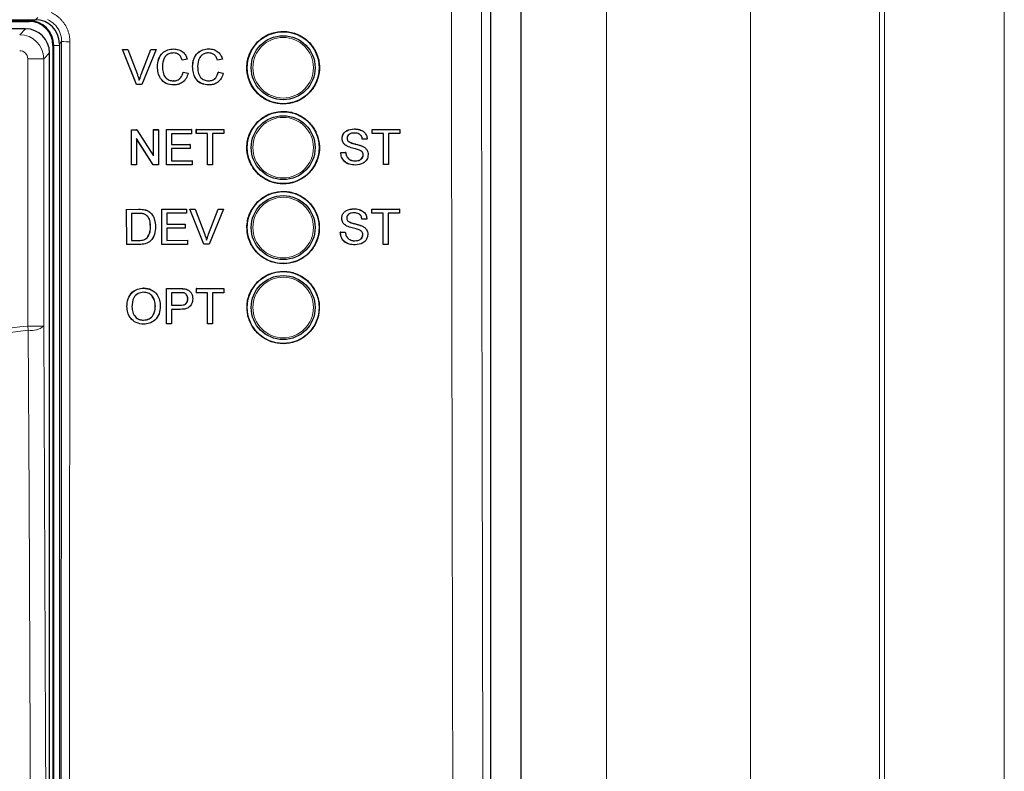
# Paper-space layout 'Blatt3' of a CAD drawing. Header units: millimetres. Extents: x 5 to 418, y 2 to 292.
# Tile 32 of 100: x 109.63 to 119.89, y 178.44 to 186.28. Entities that reach past the tile are written whole.
import ezdxf

# ---------------------------------------------------------------- set-up
doc = ezdxf.new("R2010")
doc.units = ezdxf.units.MM

psp = doc.layouts.new('Blatt3')

# ---------------------------------------------------------------- linework, layer by layer
at = {"color": 7, "linetype": 'Continuous', "lineweight": 18}
for p, q in [((117.2495, 151.621), (117.2495, 201.5079)), ((118.5931, 201.5079), (118.5931, 151.621)), ((118.6464, 151.5677), (118.6464, 201.5079)), ((119.8947, 201.5079), (119.8947, 151.5677)), ((114.8584, 165.6907), (114.8584, 199.4918)), ((115.7467, 199.4918), (115.7467, 165.6907)), ((109.7251, 186.2652), (106.2492, 186.2652)), ((109.7251, 186.2652), (109.7251, 186.2746)), ((109.7251, 186.2652), (109.7251, 186.2579)), ((109.7918, 186.2746), (109.8164, 186.2991)), ((109.6278, 186.1189), (109.6889, 186.18)), ((110.0652, 186.048), (110.0418, 186.0246)), ((109.9824, 186.0079), (109.9751, 186.0079)), ((109.9824, 186.0079), (110.0418, 186.0079)), ((109.9824, 167.1913), (109.9824, 186.0079)), ((109.8778, 185.8689), (109.7111, 185.8689)), ((109.7111, 183.0814), (109.7111, 185.8689)), ((109.9388, 185.93), (109.8778, 185.8689)), ((109.8778, 185.8689), (109.8778, 183.0814)), ((110.8945, 185.7028), (110.8942, 185.7028)), ((110.8682, 184.2986), (110.8676, 184.2991)), ((111.5968, 184.0377), (111.5962, 184.0381)), ((110.8705, 183.9744), (110.8699, 183.9749)), ((111.2947, 183.4716), (111.2941, 183.4721)), ((111.2999, 183.2978), (111.2993, 183.2982)), ((109.7167, 183.0383), (109.7111, 183.0814)), ((109.8778, 183.0814), (109.7111, 183.0814))]:
    psp.add_line(p, q, dxfattribs=at)
at = {"color": 7, "linetype": 'Continuous', "lineweight": 25}
for p, q in [((114.8573, 165.6919), (114.8573, 199.4907)), ((114.5418, 165.9408), (114.5418, 188.5471)), ((106.4469, 186.2746), (109.7918, 186.2746)), ((107.846, 186.2579), (109.7251, 186.2579)), ((109.6889, 186.18), (106.2948, 186.18)), ((109.9751, 186.0079), (109.9751, 167.1913)), ((110.0418, 186.0246), (110.0418, 167.1918)), ((110.6984, 185.9653), (110.6983, 185.9653)), ((110.8467, 185.5988), (110.6984, 185.9653)), ((110.6984, 185.9653), (110.7544, 185.9653)), ((110.7544, 185.9653), (110.7543, 185.9654)), ((110.7544, 185.9653), (110.8545, 185.7027)), ((110.8945, 185.7028), (110.994, 185.9657)), ((111.05, 185.9658), (110.9027, 185.5989)), ((110.994, 185.9657), (110.9939, 185.9657)), ((110.994, 185.9657), (111.05, 185.9658)), ((111.05, 185.9658), (111.0499, 185.9658)), ((111.2331, 185.9708), (111.2688, 185.9654)), ((111.2333, 185.9708), (111.2332, 185.9708)), ((111.5998, 185.9714), (111.5995, 185.9714)), ((109.9388, 167.2692), (109.9388, 185.93)), ((111.3231, 185.8533), (111.3228, 185.8533)), ((111.3747, 185.8644), (111.3231, 185.8533)), ((111.6895, 185.8538), (111.6893, 185.8539)), ((111.7412, 185.865), (111.6895, 185.8538)), ((110.8464, 185.5989), (110.7817, 185.7588)), ((110.8942, 185.7028), (110.9261, 185.7871)), ((111.0648, 185.7852), (111.0645, 185.7853)), ((111.3326, 185.729), (111.3324, 185.729)), ((111.3326, 185.729), (111.3843, 185.717)), ((111.4312, 185.7858), (111.4309, 185.7858)), ((111.6991, 185.7296), (111.6988, 185.7296)), ((111.6991, 185.7296), (111.7508, 185.7176)), ((111.23, 185.637), (111.2297, 185.6371)), ((111.5965, 185.6376), (111.5962, 185.6376)), ((110.8467, 185.5988), (110.8464, 185.5989)), ((110.9027, 185.5989), (110.8467, 185.5988)), ((110.7927, 185.1287), (110.8473, 185.1288)), ((110.7934, 185.1282), (110.7927, 185.1287)), ((110.793, 184.7622), (110.7927, 185.1287)), ((110.7934, 185.1282), (110.848, 185.1283)), ((110.7937, 184.7617), (110.7934, 185.1282)), ((110.848, 185.1283), (110.8473, 185.1288)), ((110.848, 185.1283), (111.0238, 184.8551)), ((111.0229, 185.1291), (111.0746, 185.1292)), ((111.0236, 185.1286), (111.0229, 185.1291)), ((111.0231, 184.8562), (111.0229, 185.1291)), ((111.0236, 185.1286), (111.0752, 185.1287)), ((111.0238, 184.8551), (111.0236, 185.1286)), ((111.0752, 185.1287), (111.0746, 185.1292)), ((111.0752, 185.1287), (111.0755, 184.7622)), ((111.1591, 185.1294), (111.4174, 185.1299)), ((111.1598, 185.1289), (111.1591, 185.1294)), ((111.1594, 184.7629), (111.1591, 185.1294)), ((111.1598, 185.1289), (111.4181, 185.1294)), ((111.16, 184.7624), (111.1598, 185.1289)), ((111.4181, 185.1294), (111.4174, 185.1299)), ((111.4181, 185.1294), (111.4181, 185.0871)), ((111.4691, 185.13), (111.7556, 185.1305)), ((111.4698, 185.1295), (111.4691, 185.13)), ((111.4691, 185.0877), (111.4691, 185.13)), ((111.4698, 185.1295), (111.7563, 185.13)), ((111.4698, 185.0872), (111.4698, 185.1295)), ((111.7563, 185.13), (111.7556, 185.1305)), ((111.7563, 185.13), (111.7563, 185.0877)), ((113.1168, 185.136), (113.1164, 185.1362)), ((113.3042, 185.1316), (113.3038, 185.1318)), ((113.3042, 185.1316), (113.5905, 185.132)), ((113.3042, 185.0893), (113.3042, 185.1316)), ((113.5905, 185.132), (113.5902, 185.1323)), ((113.5905, 185.132), (113.5905, 185.0898)), ((111.0209, 184.7621), (110.8451, 185.0353)), ((110.8451, 185.0353), (110.8453, 184.7618)), ((111.0202, 184.7626), (110.8451, 185.0347)), ((111.4181, 185.0871), (111.2115, 185.0867)), ((111.2115, 185.0867), (111.2116, 184.9739)), ((111.4698, 185.0872), (111.4691, 185.0877)), ((111.5872, 185.0874), (111.4698, 185.0872)), ((111.5868, 184.7637), (111.5866, 185.0874)), ((111.5875, 184.7632), (111.5872, 185.0874)), ((111.7563, 185.0877), (111.6389, 185.0875)), ((111.6389, 185.0875), (111.6391, 184.7633)), ((112.9897, 185.0354), (112.9893, 185.0357)), ((113.2009, 185.0281), (113.2006, 185.0283)), ((113.2525, 185.0281), (113.2009, 185.0281)), ((113.3042, 185.0893), (113.3038, 185.0895)), ((113.4215, 185.0895), (113.3042, 185.0893)), ((113.4215, 184.7653), (113.4215, 185.0895)), ((113.4732, 185.0896), (113.4731, 184.7654)), ((113.5905, 185.0898), (113.4732, 185.0896)), ((111.2116, 184.9744), (111.4035, 184.9748)), ((111.2116, 184.9739), (111.4041, 184.9743)), ((111.4042, 184.932), (111.2116, 184.9316)), ((111.2116, 184.9316), (111.2117, 184.8048)), ((111.4041, 184.9743), (111.4035, 184.9748)), ((111.4041, 184.9743), (111.4042, 184.932)), ((113.0339, 184.9617), (113.0344, 184.9615)), ((113.1984, 184.9576), (113.1981, 184.9578)), ((111.2117, 184.8053), (111.4271, 184.8057)), ((111.2117, 184.8048), (111.4277, 184.8052)), ((111.4277, 184.8052), (111.4271, 184.8057)), ((111.4277, 184.8052), (111.4278, 184.7629)), ((112.9756, 184.8915), (112.9752, 184.8917)), ((112.9756, 184.8915), (113.0272, 184.8915)), ((113.0272, 184.8915), (113.0268, 184.8917)), ((113.2103, 184.8665), (113.2099, 184.8667)), ((110.7937, 184.7617), (110.793, 184.7622)), ((110.8453, 184.7618), (110.7937, 184.7617)), ((111.0209, 184.7621), (111.0202, 184.7626)), ((111.0755, 184.7622), (111.0209, 184.7621)), ((111.16, 184.7624), (111.1594, 184.7629)), ((111.4278, 184.7629), (111.16, 184.7624)), ((111.5875, 184.7632), (111.5868, 184.7637)), ((111.6391, 184.7633), (111.5875, 184.7632)), ((113.1267, 184.8024), (113.1263, 184.8026)), ((113.4215, 184.7653), (113.4212, 184.7655)), ((113.4731, 184.7654), (113.4215, 184.7653)), ((110.7429, 184.2983), (110.7423, 184.2988)), ((110.7429, 184.2983), (110.8682, 184.2986)), ((110.7433, 183.9318), (110.7429, 184.2983)), ((110.9329, 184.2935), (110.9323, 184.294)), ((111.1093, 184.2992), (111.1087, 184.2996)), ((111.1093, 184.2992), (111.3676, 184.2998)), ((111.1097, 183.9327), (111.1093, 184.2992)), ((111.3676, 184.2998), (111.367, 184.3002)), ((111.3676, 184.2998), (111.3677, 184.2575)), ((111.4009, 184.2999), (111.4003, 184.3003)), ((111.4009, 184.2999), (111.4569, 184.3)), ((111.549, 183.9337), (111.4009, 184.2999)), ((111.4569, 184.3), (111.4563, 184.3005)), ((111.4569, 184.3), (111.5568, 184.0376)), ((111.5968, 184.0377), (111.6964, 184.3006)), ((111.7524, 184.3007), (111.605, 183.9339)), ((111.6964, 184.3006), (111.6958, 184.301)), ((111.6964, 184.3006), (111.7524, 184.3007)), ((111.7524, 184.3007), (111.7518, 184.3012)), ((113.1128, 184.3039), (113.1124, 184.3042)), ((113.3002, 184.2996), (113.2998, 184.2999)), ((113.3002, 184.2996), (113.5866, 184.3001)), ((113.3002, 184.2573), (113.3002, 184.2996)), ((113.539, 184.3003), (113.5861, 184.3004)), ((113.5866, 184.3001), (113.5861, 184.3004)), ((113.5866, 184.3001), (113.5866, 184.2579)), ((110.8689, 184.2563), (110.7946, 184.2562)), ((110.7946, 184.2562), (110.7949, 183.9742)), ((110.9811, 184.2715), (110.9804, 184.272)), ((111.3677, 184.2575), (111.161, 184.257)), ((111.161, 184.257), (111.1611, 184.1443)), ((112.9857, 184.2034), (112.9853, 184.2036)), ((113.1969, 184.196), (113.1965, 184.1963)), ((113.2486, 184.1961), (113.1969, 184.196)), ((113.3002, 184.2573), (113.2998, 184.2576)), ((113.4176, 184.2575), (113.3002, 184.2573)), ((113.4176, 183.9333), (113.4176, 184.2575)), ((113.5866, 184.2579), (113.4692, 184.2576)), ((113.4692, 184.2576), (113.4693, 183.9334)), ((110.9921, 184.1185), (110.9915, 184.1189)), ((111.1611, 184.1443), (111.3537, 184.1447)), ((111.3537, 184.1024), (111.1612, 184.102)), ((111.1612, 184.102), (111.1613, 183.9751)), ((111.3537, 184.1447), (111.3531, 184.1452)), ((111.3537, 184.1447), (111.3537, 184.1024)), ((113.0272, 184.1313), (113.0277, 184.131)), ((113.1945, 184.1256), (113.194, 184.1258)), ((110.957, 184.0005), (110.9564, 184.001)), ((112.9716, 184.0594), (112.9712, 184.0596)), ((112.9716, 184.0594), (113.0233, 184.0595)), ((113.0233, 184.0595), (113.0229, 184.0597)), ((113.2064, 184.0345), (113.2059, 184.0347)), ((110.7433, 183.9318), (110.7427, 183.9323)), ((110.8745, 183.9321), (110.7433, 183.9318)), ((110.7949, 183.9742), (110.8705, 183.9744)), ((111.1097, 183.9327), (111.1091, 183.9331)), ((111.3774, 183.9333), (111.1097, 183.9327)), ((111.1613, 183.9751), (111.3774, 183.9756)), ((111.3774, 183.9756), (111.3768, 183.9761)), ((111.3774, 183.9756), (111.3774, 183.9333)), ((111.549, 183.9337), (111.5484, 183.9342)), ((111.605, 183.9339), (111.549, 183.9337)), ((113.1228, 183.9704), (113.1223, 183.9706)), ((113.4176, 183.9333), (113.4172, 183.9336)), ((113.4693, 183.9334), (113.4176, 183.9333)), ((110.9208, 183.4764), (110.9202, 183.4768)), ((111.1601, 183.4716), (111.1595, 183.4721)), ((111.1596, 183.1051), (111.1601, 183.4716)), ((111.1601, 183.4716), (111.2947, 183.4716)), ((111.4701, 183.4716), (111.4695, 183.472)), ((111.47, 183.4293), (111.4701, 183.4716)), ((111.4701, 183.4716), (111.7566, 183.4716)), ((111.7566, 183.4716), (111.756, 183.472)), ((111.7566, 183.4716), (111.7566, 183.4293)), ((111.2117, 183.4293), (111.2115, 183.2978)), ((111.2992, 183.4293), (111.2117, 183.4293)), ((111.349, 183.4682), (111.3484, 183.4686)), ((111.3954, 183.4494), (111.3947, 183.4499)), ((111.47, 183.4293), (111.4694, 183.4298)), ((111.5875, 183.4293), (111.47, 183.4293)), ((111.587, 183.1051), (111.5875, 183.4293)), ((111.6391, 183.4293), (111.6387, 183.1051)), ((111.7566, 183.4293), (111.6391, 183.4293)), ((110.7465, 183.2836), (110.7459, 183.2841)), ((111.0424, 183.2882), (111.0418, 183.2886)), ((111.2115, 183.2978), (111.2999, 183.2978)), ((111.3807, 183.3648), (111.3801, 183.3652)), ((111.2115, 183.2555), (111.2113, 183.1051)), ((111.3012, 183.2555), (111.2115, 183.2555)), ((110.9199, 183.1428), (110.9192, 183.1432)), ((111.1596, 183.1051), (111.159, 183.1056)), ((111.2113, 183.1051), (111.1596, 183.1051)), ((111.587, 183.1051), (111.5864, 183.1056)), ((111.6387, 183.1051), (111.587, 183.1051))]:
    psp.add_line(p, q, dxfattribs=at)
at = {"color": 7, "linetype": 'Continuous', "lineweight": 18, "flags": 128}
for points in [[(109.8778, 183.0814), (109.8976, 178.8394), (109.9176, 174.5755)], [(109.7566, 174.5324), (109.7551, 174.8543), (109.7491, 176.1421), (109.7249, 181.2932), (109.7167, 183.0383)]]:
    psp.add_lwpolyline(points, dxfattribs=at)
at = {"color": 7, "linetype": 'Continuous', "lineweight": 25}
for centre, radius in [((112.3751, 185.7746), 0.375), ((112.3751, 185.7746), 0.3333), ((112.3751, 184.9413), 0.375), ((112.3751, 184.9413), 0.3333), ((112.3751, 184.1079), 0.375), ((112.3751, 184.1079), 0.3333), ((112.3751, 183.2746), 0.375), ((112.3751, 183.2746), 0.3333)]:
    psp.add_circle(centre, radius, dxfattribs=at)
at = {"color": 7, "linetype": 'Continuous', "lineweight": 18}
for centre in [(112.3751, 185.7746), (112.3751, 184.9413), (112.3751, 184.1079), (112.3751, 183.2746)]:
    psp.add_circle(centre, 0.3158, dxfattribs=at)
at = {"color": 7, "linetype": 'Continuous', "lineweight": 25}
for radius in [0.2573, 0.25]:
    psp.add_arc((109.7251, 186.0079), radius, 0, 90, dxfattribs=at)
at = {"color": 7, "linetype": 'Continuous', "lineweight": 18}
for centre, radius, start, end in [((110.1302, 186.8454), 0.8, 265.33873, 271.51453), ((109.7513, 183.2314), 0.1962, 259.84532, 310.1364)]:
    psp.add_arc(centre, radius, start, end, dxfattribs=at)
at = {"color": 7, "linetype": 'Continuous', "lineweight": 25}
for centre, major_axis, ratio, start_param, end_param in [((109.7918, 186.0246), (0.1768, 0.1768), 0.9996955, 5.4979394, 7.0684312), ((109.6889, 185.93), (0.1768, -0.1768), 0.9998985, 0.7855505, 2.3560422)]:
    psp.add_ellipse(centre, major_axis=major_axis, ratio=ratio, start_param=start_param, end_param=end_param, dxfattribs=at)
at = {"color": 7, "linetype": 'Continuous', "lineweight": 18}
for major_axis, ratio, start_param, end_param in [((0.1768, -0.1768), 0.9998985, 0.7855505, 2.3560422), ((0.0589, 0.0589), 0.9996955, 5.4979394, 7.0684312)]:
    psp.add_ellipse((109.6278, 185.8689), major_axis=major_axis, ratio=ratio, start_param=start_param, end_param=end_param, dxfattribs=at)
for points, knots in [([(114.1799, 165.967), (114.1791, 166.1887), (114.1752, 167.2973), (114.1597, 171.9548), (114.1415, 178.6069), (114.132, 184.3757), (114.1284, 186.5903)], [0, 0, 0, 0, 0.0322876, 0.1614382, 0.6780666, 1, 1, 1, 1]), ([(114.4419, 186.5994), (114.4478, 183.1627), (114.4595, 176.2877), (114.482, 169.4226), (114.4933, 165.9894)], [0, 0, 0, 0, 0.4998997, 1, 1, 1, 1]), ([(109.9559, 186.3495), (109.9601, 186.3475), (109.9727, 186.3416), (109.993, 186.3302), (110.0164, 186.3144), (110.0347, 186.2996), (110.0537, 186.2822), (110.0724, 186.2623), (110.0922, 186.2364), (110.106, 186.2144), (110.1186, 186.1909), (110.1297, 186.1658), (110.1398, 186.1348), (110.1455, 186.1094), (110.1501, 186.08), (110.1508, 186.0604), (110.1514, 186.0457)], [0, 0, 0, 0, 0.0363665, 0.1094317, 0.1831388, 0.2574971, 0.2948666, 0.3857236, 0.4713572, 0.5509942, 0.5896534, 0.6805662, 0.7662532, 0.8459407, 0.8846247, 1, 1, 1, 1]), ([(110.0652, 186.048), (110.0648, 186.0591), (110.0632, 186.0981), (110.0422, 186.1632), (109.9922, 186.2334), (109.9432, 186.2618), (109.9188, 186.276)], [0, 0, 0, 0, 0.1158491, 0.410745, 0.7054053, 1, 1, 1, 1]), ([(110.0498, 167.1517), (110.0515, 168.7248), (110.0549, 171.8712), (110.0591, 176.5944), (110.0626, 181.32), (110.0644, 184.472), (110.0652, 186.048)], [0, 0, 0, 0, 0.249948, 0.4999168, 0.749948, 1, 1, 1, 1]), ([(110.1514, 186.0457), (110.1513, 185.9901), (110.1512, 185.7125), (110.1506, 184.5463), (110.149, 181.6589), (110.1458, 177.2178), (110.1413, 172.0838), (110.1377, 168.7278), (110.136, 167.1463)], [0, 0, 0, 0, 0.00880859, 0.04404297, 0.18498094, 0.46685965, 0.74876819, 1, 1, 1, 1]), ([(99.3725, 183.0814), (100.2342, 182.9863), (101.9612, 182.7957), (104.5568, 182.7247), (107.1466, 182.798), (108.8551, 182.9868), (109.7111, 183.0814)], [0, 0, 0, 0, 0.2508222, 0.5026819, 0.7508343, 1, 1, 1, 1]), ([(109.7167, 183.0383), (109.2906, 182.9874), (108.4382, 182.8856), (107.1527, 182.7839), (105.8628, 182.7202), (104.7108, 182.7011), (103.6995, 182.7113), (102.8296, 182.7389), (101.9599, 182.7852), (101.0908, 182.8507), (100.226, 182.9331), (99.6522, 183.0034), (99.3669, 183.0383)], [0, 0, 0, 0, 0.12401556, 0.24815399, 0.37266869, 0.49731136, 0.58115847, 0.66500557, 0.74889172, 0.83289461, 0.91693611, 1, 1, 1, 1])]:
    psp.add_open_spline(points, degree=3, knots=knots, dxfattribs=at)
at = {"color": 7, "linetype": 'Continuous', "lineweight": 25}
for points, knots in [([(112.1078, 186.0428), (112.0806, 186.0098), (112.0263, 185.9439), (111.9921, 185.818), (111.9988, 185.6894), (112.0483, 185.5697), (112.1346, 185.4732), (112.248, 185.4107), (112.3759, 185.3892), (112.5036, 185.4114), (112.6167, 185.4745), (112.7024, 185.5715), (112.7512, 185.6913), (112.7577, 185.8204), (112.7211, 185.9444), (112.6455, 186.0494), (112.5393, 186.1236), (112.4143, 186.1584), (112.2853, 186.1495), (112.1797, 186.106), (112.1277, 186.0603), (112.1078, 186.0428)], [0, 0, 0, 0, 0.0535723, 0.1071443, 0.1607313, 0.2143785, 0.2681024, 0.321888, 0.375695, 0.4294732, 0.4831833, 0.5368141, 0.5903891, 0.6439578, 0.6975746, 0.7512731, 0.8050495, 0.8588638, 0.9126587, 0.9663868, 1, 1, 1, 1]), ([(111.0645, 185.7853), (111.0664, 185.8117), (111.0703, 185.8645), (111.111, 185.9294), (111.1709, 185.965), (111.2123, 185.9689), (111.2331, 185.9708)], [0, 0, 0, 0, 0.2804925, 0.5595697, 0.7796153, 1, 1, 1, 1]), ([(111.0648, 185.7852), (111.0667, 185.8117), (111.0706, 185.8644), (111.1113, 185.9293), (111.1712, 185.9649), (111.2126, 185.9688), (111.2333, 185.9708)], [0, 0, 0, 0, 0.2804925, 0.5595697, 0.7796153, 1, 1, 1, 1]), ([(111.2333, 185.9708), (111.2513, 185.9695), (111.2872, 185.9669), (111.3312, 185.9404), (111.3607, 185.9043), (111.37, 185.8778), (111.3747, 185.8644)], [0, 0, 0, 0, 0.2800806, 0.5594487, 0.7795488, 1, 1, 1, 1]), ([(111.4309, 185.7858), (111.4329, 185.8123), (111.4367, 185.8651), (111.4775, 185.9299), (111.5374, 185.9655), (111.5788, 185.9695), (111.5995, 185.9714)], [0, 0, 0, 0, 0.28049248, 0.55956971, 0.77961533, 1, 1, 1, 1]), ([(111.4312, 185.7858), (111.4332, 185.8122), (111.437, 185.865), (111.4778, 185.9299), (111.5377, 185.9655), (111.5791, 185.9694), (111.5998, 185.9714)], [0, 0, 0, 0, 0.2804925, 0.5595697, 0.7796153, 1, 1, 1, 1]), ([(111.5998, 185.9714), (111.6178, 185.9701), (111.6536, 185.9675), (111.6977, 185.941), (111.7271, 185.9049), (111.7365, 185.8783), (111.7412, 185.865)], [0, 0, 0, 0, 0.2800806, 0.5594487, 0.7795488, 1, 1, 1, 1]), ([(111.2309, 185.9285), (111.218, 185.9276), (111.1921, 185.9258), (111.1575, 185.906), (111.122, 185.8609), (111.1187, 185.8166), (111.1164, 185.7855)], [0, 0, 0, 0, 0.18722344, 0.37390579, 0.56073633, 1, 1, 1, 1]), ([(111.3231, 185.8533), (111.319, 185.8647), (111.3109, 185.8874), (111.2881, 185.9135), (111.2594, 185.9268), (111.2404, 185.9279), (111.2309, 185.9285)], [0, 0, 0, 0, 0.2805533, 0.5597389, 0.7796538, 1, 1, 1, 1]), ([(111.3228, 185.8533), (111.3187, 185.8647), (111.3106, 185.8875), (111.2878, 185.9133), (111.2638, 185.9253), (111.2499, 185.9264), (111.2454, 185.9267)], [0, 0, 0, 0, 0.3172451, 0.6329437, 0.8816199, 1, 1, 1, 1]), ([(111.5974, 185.9291), (111.5844, 185.9282), (111.5585, 185.9263), (111.524, 185.9066), (111.4885, 185.8615), (111.4852, 185.8172), (111.4829, 185.7861)], [0, 0, 0, 0, 0.1872234, 0.3739058, 0.5607363, 1, 1, 1, 1]), ([(111.6895, 185.8538), (111.6855, 185.8652), (111.6774, 185.888), (111.6546, 185.9141), (111.6258, 185.9274), (111.6069, 185.9285), (111.5974, 185.9291)], [0, 0, 0, 0, 0.2805533, 0.5597389, 0.7796538, 1, 1, 1, 1]), ([(111.6893, 185.8539), (111.6852, 185.8652), (111.6771, 185.8879), (111.6544, 185.9147), (111.6342, 185.9223), (111.6252, 185.9257)], [0, 0, 0, 0, 0.3598434, 0.7179326, 1, 1, 1, 1]), ([(111.2346, 185.5948), (111.2072, 185.5967), (111.1524, 185.6007), (111.0945, 185.6563), (111.0691, 185.7216), (111.066, 185.764), (111.0645, 185.7853)], [0, 0, 0, 0, 0.27995506, 0.55808759, 0.77891157, 1, 1, 1, 1]), ([(111.2349, 185.5947), (111.2074, 185.5967), (111.1527, 185.6006), (111.0947, 185.6563), (111.0694, 185.7215), (111.0663, 185.764), (111.0648, 185.7852)], [0, 0, 0, 0, 0.2799551, 0.5580876, 0.7789116, 1, 1, 1, 1]), ([(111.1164, 185.7855), (111.1175, 185.7658), (111.1196, 185.7266), (111.141, 185.6739), (111.1836, 185.6424), (111.2145, 185.6388), (111.23, 185.637)], [0, 0, 0, 0, 0.281245, 0.5607156, 0.780138, 1, 1, 1, 1]), ([(111.2297, 185.6371), (111.2438, 185.6385), (111.2719, 185.6412), (111.3148, 185.6724), (111.3257, 185.7076), (111.3324, 185.729)], [0, 0, 0, 0, 0.2807112, 0.5609046, 1, 1, 1, 1]), ([(111.23, 185.637), (111.2441, 185.6384), (111.2722, 185.6412), (111.315, 185.6724), (111.326, 185.7075), (111.3326, 185.729)], [0, 0, 0, 0, 0.28071123, 0.56090458, 1, 1, 1, 1]), ([(111.5435, 185.6062), (111.5362, 185.6072), (111.5022, 185.6118), (111.4614, 185.6581), (111.4354, 185.7219), (111.4324, 185.7645), (111.4309, 185.7858)], [0, 0, 0, 0, 0.0957261, 0.445021, 0.7223444, 1, 1, 1, 1]), ([(111.6014, 185.5953), (111.5739, 185.5973), (111.5192, 185.6012), (111.4612, 185.6568), (111.4358, 185.7221), (111.4328, 185.7646), (111.4312, 185.7858)], [0, 0, 0, 0, 0.2799551, 0.5580876, 0.7789116, 1, 1, 1, 1]), ([(111.4829, 185.7861), (111.484, 185.7664), (111.4861, 185.7271), (111.5075, 185.6745), (111.55, 185.6429), (111.581, 185.6394), (111.5965, 185.6376)], [0, 0, 0, 0, 0.281245, 0.5607156, 0.780138, 1, 1, 1, 1]), ([(111.5962, 185.6376), (111.6103, 185.639), (111.6384, 185.6418), (111.6812, 185.673), (111.6922, 185.7081), (111.6988, 185.7296)], [0, 0, 0, 0, 0.2807112, 0.5609046, 1, 1, 1, 1]), ([(111.5965, 185.6376), (111.6105, 185.639), (111.6387, 185.6418), (111.6815, 185.6729), (111.6924, 185.7081), (111.6991, 185.7296)], [0, 0, 0, 0, 0.28071123, 0.56090458, 1, 1, 1, 1]), ([(110.8545, 185.7027), (110.8586, 185.6918), (110.8659, 185.6723), (110.872, 185.6523), (110.8747, 185.6435)], [0, 0, 0, 0, 0.5599982, 1, 1, 1, 1]), ([(110.8744, 185.6436), (110.8778, 185.6547), (110.8838, 185.6747), (110.891, 185.6942), (110.8942, 185.7028)], [0, 0, 0, 0, 0.5599723, 1, 1, 1, 1]), ([(110.8747, 185.6435), (110.878, 185.6547), (110.8841, 185.6746), (110.8913, 185.6942), (110.8945, 185.7028)], [0, 0, 0, 0, 0.5599723, 1, 1, 1, 1]), ([(111.3843, 185.717), (111.3783, 185.6983), (111.3662, 185.6608), (111.3276, 185.6198), (111.2812, 185.5978), (111.2503, 185.5958), (111.2349, 185.5947)], [0, 0, 0, 0, 0.2802563, 0.5595462, 0.7795894, 1, 1, 1, 1]), ([(111.7508, 185.7176), (111.7448, 185.6988), (111.7327, 185.6613), (111.6941, 185.6203), (111.6477, 185.5984), (111.6168, 185.5963), (111.6014, 185.5953)], [0, 0, 0, 0, 0.2802563, 0.5595462, 0.7795894, 1, 1, 1, 1]), ([(112.1078, 185.2089), (112.0807, 185.176), (112.0266, 185.1101), (111.9925, 184.9843), (111.9993, 184.8558), (112.0489, 184.7364), (112.1351, 184.6401), (112.2485, 184.5776), (112.3762, 184.5563), (112.5038, 184.5786), (112.6167, 184.6418), (112.7022, 184.7387), (112.7509, 184.8584), (112.7572, 184.9873), (112.7205, 185.1112), (112.6449, 185.216), (112.5388, 185.29), (112.4139, 185.3247), (112.2851, 185.3157), (112.1796, 185.2721), (112.1278, 185.2265), (112.1078, 185.2089)], [0, 0, 0, 0, 0.05356912, 0.10713778, 0.16072478, 0.21437646, 0.26810738, 0.32189954, 0.37570971, 0.42948642, 0.48319093, 0.5368144, 0.59038353, 0.64395056, 0.69757055, 0.75127575, 0.80505943, 0.85887833, 0.91267304, 0.96639642, 1, 1, 1, 1]), ([(112.9892, 185.0357), (112.9904, 185.047), (112.9929, 185.0696), (113.0112, 185.0992), (113.0508, 185.1299), (113.0893, 185.1336), (113.1163, 185.1363)], [0, 0, 0, 0, 0.1870287, 0.3741238, 0.5611402, 1, 1, 1, 1]), ([(112.9897, 185.0354), (112.9909, 185.0467), (112.9933, 185.0693), (113.0116, 185.099), (113.0513, 185.1296), (113.0898, 185.1334), (113.1168, 185.136)], [0, 0, 0, 0, 0.1870287, 0.3741238, 0.5611402, 1, 1, 1, 1]), ([(113.1163, 185.1363), (113.135, 185.1362), (113.1606, 185.136), (113.1822, 185.1234), (113.1881, 185.12)], [0, 0, 0, 0, 0.728081, 1, 1, 1, 1]), ([(113.1168, 185.136), (113.1349, 185.1349), (113.1711, 185.1327), (113.218, 185.1097), (113.2467, 185.0708), (113.2506, 185.0424), (113.2525, 185.0281)], [0, 0, 0, 0, 0.2807972, 0.5601508, 0.7798767, 1, 1, 1, 1]), ([(113.0342, 184.9624), (113.0292, 184.9653), (113.0159, 184.973), (112.9951, 184.9964), (112.9915, 185.0208), (112.9892, 185.0357)], [0, 0, 0, 0, 0.1956792, 0.5100266, 1, 1, 1, 1]), ([(113.0437, 184.9563), (113.0355, 184.961), (113.0191, 184.9703), (112.9955, 184.996), (112.9919, 185.0205), (112.9897, 185.0354)], [0, 0, 0, 0, 0.2814452, 0.5622732, 1, 1, 1, 1]), ([(113.1188, 185.0937), (113.1089, 185.0933), (113.089, 185.0926), (113.0625, 185.0823), (113.0445, 185.0624), (113.0424, 185.0467), (113.0413, 185.0389)], [0, 0, 0, 0, 0.2812903, 0.5608202, 0.7806803, 1, 1, 1, 1]), ([(113.0413, 185.0389), (113.0419, 185.0321), (113.0431, 185.0199), (113.0509, 185.0106), (113.0544, 185.0065)], [0, 0, 0, 0, 0.5596169, 1, 1, 1, 1]), ([(113.2009, 185.0281), (113.1989, 185.039), (113.195, 185.0608), (113.1655, 185.0908), (113.1365, 185.0926), (113.1188, 185.0937)], [0, 0, 0, 0, 0.2810967, 0.5602874, 1, 1, 1, 1]), ([(113.2005, 185.0283), (113.1986, 185.0395), (113.195, 185.0616), (113.1777, 185.0757), (113.1693, 185.0826)], [0, 0, 0, 0, 0.5090869, 1, 1, 1, 1]), ([(113.1713, 184.9159), (113.1568, 184.9205), (113.133, 184.9282), (113.0992, 184.9366), (113.0708, 184.9447), (113.0527, 184.9525), (113.0437, 184.9563)], [0, 0, 0, 0, 0.3399393, 0.5600249, 0.7800825, 1, 1, 1, 1]), ([(113.0544, 185.0065), (113.0699, 184.9988), (113.0954, 184.9861), (113.1343, 184.9777), (113.1669, 184.9693), (113.1879, 184.9615), (113.1984, 184.9576)], [0, 0, 0, 0, 0.3384083, 0.5589741, 0.7795351, 1, 1, 1, 1]), ([(113.0624, 185.0031), (113.0751, 184.9968), (113.098, 184.9856), (113.1339, 184.978), (113.1664, 184.9695), (113.1874, 184.9617), (113.198, 184.9578)], [0, 0, 0, 0, 0.29603219, 0.53072566, 0.76541397, 1, 1, 1, 1]), ([(113.2103, 184.8665), (113.2097, 184.8728), (113.2085, 184.8854), (113.1951, 184.9047), (113.1803, 184.9117), (113.1713, 184.9159)], [0, 0, 0, 0, 0.2800885, 0.5599705, 1, 1, 1, 1]), ([(113.2098, 184.8668), (113.2092, 184.873), (113.208, 184.8856), (113.198, 184.9011), (113.1879, 184.9062), (113.1835, 184.9084)], [0, 0, 0, 0, 0.36000634, 0.71974725, 1, 1, 1, 1]), ([(113.1984, 184.9576), (113.2081, 184.9527), (113.2275, 184.9429), (113.2485, 184.9204), (113.2602, 184.8947), (113.2613, 184.8776), (113.2619, 184.8691)], [0, 0, 0, 0, 0.2803713, 0.5599089, 0.7798589, 1, 1, 1, 1]), ([(113.0625, 184.7703), (113.044, 184.7787), (113.0101, 184.794), (112.9809, 184.8419), (112.9771, 184.8751), (112.9751, 184.8917)], [0, 0, 0, 0, 0.3744777, 0.6870093, 1, 1, 1, 1]), ([(113.1289, 184.7601), (113.1076, 184.7612), (113.065, 184.7633), (113.0115, 184.7939), (112.9813, 184.8414), (112.9775, 184.8748), (112.9756, 184.8915)], [0, 0, 0, 0, 0.2808135, 0.5595629, 0.7796198, 1, 1, 1, 1]), ([(113.0272, 184.8915), (113.0293, 184.8776), (113.0334, 184.8497), (113.0606, 184.8193), (113.0938, 184.8047), (113.1157, 184.8032), (113.1267, 184.8024)], [0, 0, 0, 0, 0.280632, 0.5586744, 0.7791973, 1, 1, 1, 1]), ([(113.0789, 184.8134), (113.0838, 184.811), (113.0985, 184.8035), (113.1151, 184.803), (113.1262, 184.8027)], [0, 0, 0, 0, 0.3311632, 1, 1, 1, 1]), ([(113.1262, 184.8027), (113.1372, 184.8034), (113.1591, 184.8048), (113.1874, 184.8183), (113.2061, 184.8409), (113.2086, 184.8581), (113.2098, 184.8668)], [0, 0, 0, 0, 0.2809172, 0.5608127, 0.7805018, 1, 1, 1, 1]), ([(113.1267, 184.8024), (113.1376, 184.8031), (113.1596, 184.8045), (113.1879, 184.8181), (113.2065, 184.8407), (113.209, 184.8579), (113.2103, 184.8665)], [0, 0, 0, 0, 0.2809172, 0.5608127, 0.7805018, 1, 1, 1, 1]), ([(113.2619, 184.8691), (113.259, 184.8512), (113.2531, 184.8155), (113.2035, 184.7688), (113.1572, 184.7634), (113.1289, 184.7601)], [0, 0, 0, 0, 0.2799417, 0.5600797, 1, 1, 1, 1]), ([(112.108, 184.3751), (112.0809, 184.3421), (112.0269, 184.2763), (111.993, 184.1507), (111.9998, 184.0224), (112.0494, 183.9031), (112.1356, 183.8069), (112.2489, 183.7447), (112.3765, 183.7235), (112.5039, 183.7458), (112.6167, 183.809), (112.702, 183.9059), (112.7505, 184.0254), (112.7567, 184.1542), (112.72, 184.2779), (112.6444, 184.3826), (112.5383, 184.4564), (112.4135, 184.491), (112.2849, 184.4818), (112.1796, 184.4382), (112.1279, 184.3926), (112.108, 184.3751)], [0, 0, 0, 0, 0.05356601, 0.10713144, 0.16071865, 0.21437501, 0.26811307, 0.32191177, 0.37572507, 0.4295001, 0.4831988, 0.53681484, 0.59037818, 0.64394365, 0.69756704, 0.75127913, 0.80507014, 0.85889352, 0.91268789, 0.96640628, 1, 1, 1, 1]), ([(110.8682, 184.2986), (110.8804, 184.2986), (110.9021, 184.2986), (110.9235, 184.295), (110.9329, 184.2935)], [0, 0, 0, 0, 0.560174, 1, 1, 1, 1]), ([(110.9323, 184.294), (110.9432, 184.2911), (110.958, 184.2873), (110.9703, 184.2784), (110.9735, 184.2761)], [0, 0, 0, 0, 0.7407159, 1, 1, 1, 1]), ([(110.9329, 184.2935), (110.9438, 184.2904), (110.9632, 184.2849), (110.9792, 184.2727), (110.9862, 184.2674)], [0, 0, 0, 0, 0.5598465, 1, 1, 1, 1]), ([(112.9853, 184.2036), (112.9865, 184.2149), (112.9889, 184.2375), (113.0072, 184.2672), (113.0468, 184.2978), (113.0854, 184.3016), (113.1124, 184.3042)], [0, 0, 0, 0, 0.1870287, 0.3741238, 0.5611402, 1, 1, 1, 1]), ([(112.9857, 184.2034), (112.9869, 184.2146), (112.9894, 184.2372), (113.0076, 184.2669), (113.0473, 184.2975), (113.0858, 184.3013), (113.1128, 184.3039)], [0, 0, 0, 0, 0.18702865, 0.37412378, 0.56114019, 1, 1, 1, 1]), ([(113.1124, 184.3042), (113.131, 184.3041), (113.1572, 184.3038), (113.1795, 184.2908), (113.1859, 184.287)], [0, 0, 0, 0, 0.7086631, 1, 1, 1, 1]), ([(113.1128, 184.3039), (113.1309, 184.3028), (113.1671, 184.3006), (113.214, 184.2777), (113.2427, 184.2388), (113.2466, 184.2104), (113.2486, 184.1961)], [0, 0, 0, 0, 0.2807972, 0.5601508, 0.7798767, 1, 1, 1, 1]), ([(110.9295, 184.2489), (110.9183, 184.2516), (110.8984, 184.2564), (110.8779, 184.2564), (110.8689, 184.2563)], [0, 0, 0, 0, 0.5592546, 1, 1, 1, 1]), ([(110.9914, 184.119), (110.9897, 184.148), (110.9874, 184.1886), (110.958, 184.2323), (110.9385, 184.2437), (110.9288, 184.2494)], [0, 0, 0, 0, 0.5591497, 0.7800403, 1, 1, 1, 1]), ([(110.9921, 184.1185), (110.9904, 184.1475), (110.988, 184.1881), (110.9587, 184.2318), (110.9392, 184.2432), (110.9295, 184.2489)], [0, 0, 0, 0, 0.5591497, 0.7800403, 1, 1, 1, 1]), ([(110.9862, 184.2674), (110.997, 184.2563), (111.0186, 184.234), (111.0396, 184.1817), (111.0421, 184.142), (111.0437, 184.1178)], [0, 0, 0, 0, 0.279769, 0.5599289, 1, 1, 1, 1]), ([(113.0276, 184.132), (113.0235, 184.1344), (113.0112, 184.1416), (112.9912, 184.1643), (112.9875, 184.1888), (112.9853, 184.2036)], [0, 0, 0, 0, 0.1666639, 0.4923512, 1, 1, 1, 1]), ([(113.0398, 184.1242), (113.0315, 184.1289), (113.0151, 184.1382), (112.9915, 184.1639), (112.9879, 184.1884), (112.9857, 184.2034)], [0, 0, 0, 0, 0.2814452, 0.5622732, 1, 1, 1, 1]), ([(113.1149, 184.2617), (113.1049, 184.2613), (113.085, 184.2605), (113.0586, 184.2502), (113.0406, 184.2304), (113.0384, 184.2147), (113.0373, 184.2068)], [0, 0, 0, 0, 0.2812903, 0.5608202, 0.7806803, 1, 1, 1, 1]), ([(113.0373, 184.2068), (113.038, 184.2), (113.0391, 184.1878), (113.047, 184.1785), (113.0505, 184.1745)], [0, 0, 0, 0, 0.55961689, 1, 1, 1, 1]), ([(113.1969, 184.196), (113.195, 184.207), (113.191, 184.2288), (113.1615, 184.2587), (113.1326, 184.2605), (113.1149, 184.2617)], [0, 0, 0, 0, 0.2810967, 0.5602874, 1, 1, 1, 1]), ([(113.1965, 184.1963), (113.1947, 184.2075), (113.1912, 184.2291), (113.1744, 184.2429), (113.1663, 184.2495)], [0, 0, 0, 0, 0.52045205, 1, 1, 1, 1]), ([(111.0437, 184.1178), (111.0419, 184.091), (111.0383, 184.0376), (111.0011, 183.9686), (110.9378, 183.9349), (110.8957, 183.9331), (110.8745, 183.9321)], [0, 0, 0, 0, 0.28084, 0.5599517, 0.7790685, 1, 1, 1, 1]), ([(110.9563, 184.0011), (110.9685, 184.0214), (110.9905, 184.0579), (110.9911, 184.1002), (110.9914, 184.119)], [0, 0, 0, 0, 0.5574522, 1, 1, 1, 1]), ([(110.957, 184.0005), (110.9692, 184.0209), (110.9911, 184.0574), (110.9918, 184.0997), (110.9921, 184.1185)], [0, 0, 0, 0, 0.5574522, 1, 1, 1, 1]), ([(113.1673, 184.0839), (113.1529, 184.0885), (113.129, 184.0961), (113.0953, 184.1046), (113.0669, 184.1127), (113.0488, 184.1204), (113.0398, 184.1242)], [0, 0, 0, 0, 0.3399393, 0.5600249, 0.7800825, 1, 1, 1, 1]), ([(113.0505, 184.1745), (113.0659, 184.1668), (113.0915, 184.154), (113.1304, 184.1457), (113.1629, 184.1372), (113.1839, 184.1294), (113.1945, 184.1256)], [0, 0, 0, 0, 0.3384083, 0.5589741, 0.7795351, 1, 1, 1, 1]), ([(113.0573, 184.1716), (113.0704, 184.1651), (113.0936, 184.1536), (113.1299, 184.146), (113.1625, 184.1375), (113.1835, 184.1297), (113.194, 184.1258)], [0, 0, 0, 0, 0.3020714, 0.5347515, 0.7674264, 1, 1, 1, 1]), ([(113.1945, 184.1256), (113.2042, 184.1207), (113.2235, 184.1109), (113.2445, 184.0884), (113.2563, 184.0627), (113.2574, 184.0456), (113.258, 184.0371)], [0, 0, 0, 0, 0.2803713, 0.5599089, 0.7798589, 1, 1, 1, 1]), ([(110.8698, 183.9749), (110.8876, 183.975), (110.9192, 183.9751), (110.945, 183.9931), (110.9563, 184.0011)], [0, 0, 0, 0, 0.561861, 1, 1, 1, 1]), ([(110.8705, 183.9744), (110.8882, 183.9745), (110.9199, 183.9746), (110.9457, 183.9926), (110.957, 184.0005)], [0, 0, 0, 0, 0.561861, 1, 1, 1, 1]), ([(111.5568, 184.0376), (111.5609, 184.0266), (111.5683, 184.0071), (111.5743, 183.9872), (111.577, 183.9784)], [0, 0, 0, 0, 0.5599982, 1, 1, 1, 1]), ([(111.5763, 183.9789), (111.5797, 183.9901), (111.5857, 184.0101), (111.5929, 184.0296), (111.5961, 184.0382)], [0, 0, 0, 0, 0.5599723, 1, 1, 1, 1]), ([(111.577, 183.9784), (111.5804, 183.9896), (111.5864, 184.0095), (111.5936, 184.0291), (111.5968, 184.0377)], [0, 0, 0, 0, 0.5599723, 1, 1, 1, 1]), ([(113.0562, 183.9397), (113.0386, 183.9477), (113.0056, 183.9627), (112.977, 184.0099), (112.9731, 184.043), (112.9712, 184.0596)], [0, 0, 0, 0, 0.3630229, 0.6812777, 1, 1, 1, 1]), ([(113.125, 183.9281), (113.1037, 183.9291), (113.0611, 183.9312), (113.0076, 183.9618), (112.9774, 184.0093), (112.9736, 184.0427), (112.9716, 184.0594)], [0, 0, 0, 0, 0.2808135, 0.5595629, 0.7796198, 1, 1, 1, 1]), ([(113.0233, 184.0595), (113.0254, 184.0455), (113.0295, 184.0177), (113.0567, 183.9872), (113.0899, 183.9726), (113.1118, 183.9711), (113.1228, 183.9704)], [0, 0, 0, 0, 0.280632, 0.5586744, 0.7791973, 1, 1, 1, 1]), ([(113.1223, 183.9707), (113.1333, 183.9714), (113.1552, 183.9728), (113.1835, 183.9863), (113.2022, 184.0089), (113.2047, 184.0261), (113.2059, 184.0348)], [0, 0, 0, 0, 0.28091717, 0.56081274, 0.7805018, 1, 1, 1, 1]), ([(113.1228, 183.9704), (113.1337, 183.9711), (113.1557, 183.9725), (113.184, 183.986), (113.2026, 184.0086), (113.2051, 184.0259), (113.2064, 184.0345)], [0, 0, 0, 0, 0.2809172, 0.5608127, 0.7805018, 1, 1, 1, 1]), ([(113.258, 184.0371), (113.2551, 184.0192), (113.2492, 183.9835), (113.1996, 183.9368), (113.1533, 183.9314), (113.125, 183.9281)], [0, 0, 0, 0, 0.2799417, 0.5600797, 1, 1, 1, 1]), ([(113.2064, 184.0345), (113.2058, 184.0408), (113.2046, 184.0534), (113.1912, 184.0727), (113.1764, 184.0796), (113.1673, 184.0839)], [0, 0, 0, 0, 0.2800885, 0.5599705, 1, 1, 1, 1]), ([(113.2059, 184.0348), (113.2053, 184.041), (113.204, 184.0536), (113.1944, 184.0687), (113.1849, 184.0736), (113.1811, 184.0755)], [0, 0, 0, 0, 0.3721744, 0.7440744, 1, 1, 1, 1]), ([(113.0728, 183.9824), (113.0784, 183.9795), (113.0938, 183.9716), (113.1112, 183.971), (113.1223, 183.9707)], [0, 0, 0, 0, 0.3623736, 1, 1, 1, 1]), ([(112.1081, 183.5412), (112.0812, 183.5083), (112.0272, 183.4426), (111.9934, 183.317), (112.0003, 183.1889), (112.05, 183.0698), (112.1361, 182.9738), (112.2493, 182.9117), (112.3768, 182.8906), (112.504, 182.913), (112.6166, 182.9762), (112.7017, 183.073), (112.75, 183.1925), (112.7562, 183.3211), (112.7194, 183.4446), (112.6439, 183.5491), (112.5379, 183.6227), (112.4132, 183.6572), (112.2847, 183.648), (112.1796, 183.6043), (112.128, 183.5588), (112.1081, 183.5412)], [0, 0, 0, 0, 0.053563, 0.1071253, 0.1607129, 0.2143741, 0.2681195, 0.3219247, 0.375741, 0.4295142, 0.4832069, 0.5368154, 0.590373, 0.6439371, 0.697564, 0.7512832, 0.8050816, 0.8589094, 0.9127032, 0.9664164, 1, 1, 1, 1]), ([(110.7458, 183.2841), (110.7477, 183.3116), (110.7513, 183.3665), (110.7942, 183.4331), (110.8554, 183.4716), (110.8985, 183.4751), (110.9201, 183.4769)], [0, 0, 0, 0, 0.2805704, 0.5595746, 0.7795608, 1, 1, 1, 1]), ([(110.7465, 183.2836), (110.7484, 183.3111), (110.752, 183.3659), (110.7949, 183.4326), (110.8561, 183.4711), (110.8992, 183.4746), (110.9208, 183.4764)], [0, 0, 0, 0, 0.2805704, 0.5595746, 0.7795608, 1, 1, 1, 1]), ([(110.9201, 183.4769), (110.9488, 183.4767), (110.9786, 183.4764), (110.9995, 183.4585), (111.0002, 183.4579)], [0, 0, 0, 0, 0.9664409, 1, 1, 1, 1]), ([(110.9208, 183.4764), (110.9477, 183.4732), (111.0016, 183.4668), (111.0609, 183.415), (111.0899, 183.3512), (111.0927, 183.309), (111.0941, 183.2878)], [0, 0, 0, 0, 0.2795644, 0.5585841, 0.7790872, 1, 1, 1, 1]), ([(111.294, 183.4721), (111.3042, 183.4721), (111.3224, 183.472), (111.3404, 183.4697), (111.3483, 183.4687)], [0, 0, 0, 0, 0.5601005, 1, 1, 1, 1]), ([(111.2947, 183.4716), (111.3049, 183.4716), (111.3231, 183.4715), (111.3411, 183.4692), (111.349, 183.4682)], [0, 0, 0, 0, 0.5601005, 1, 1, 1, 1]), ([(110.921, 183.4341), (110.9004, 183.4313), (110.8593, 183.4258), (110.8028, 183.3704), (110.8, 183.3162), (110.7982, 183.283)], [0, 0, 0, 0, 0.2801277, 0.5596529, 1, 1, 1, 1]), ([(111.0424, 183.2882), (111.0412, 183.3082), (111.0388, 183.3481), (111.0114, 183.3986), (110.9681, 183.4291), (110.9367, 183.4324), (110.921, 183.4341)], [0, 0, 0, 0, 0.28079669, 0.5600682, 0.77998402, 1, 1, 1, 1]), ([(111.0417, 183.2887), (111.0411, 183.3091), (111.0398, 183.3454), (111.0197, 183.3754), (111.0108, 183.3886)], [0, 0, 0, 0, 0.559962, 1, 1, 1, 1]), ([(111.3414, 183.4261), (111.3336, 183.4273), (111.3196, 183.4294), (111.3054, 183.4294), (111.2992, 183.4293)], [0, 0, 0, 0, 0.5595849, 1, 1, 1, 1]), ([(111.3807, 183.3648), (111.3803, 183.3721), (111.3793, 183.3868), (111.3704, 183.4054), (111.3574, 183.4196), (111.3467, 183.4239), (111.3414, 183.4261)], [0, 0, 0, 0, 0.28026085, 0.5600775, 0.78014974, 1, 1, 1, 1]), ([(111.3483, 183.4687), (111.3623, 183.4663), (111.3796, 183.4634), (111.3911, 183.4511), (111.3933, 183.4487)], [0, 0, 0, 0, 0.80480822, 1, 1, 1, 1]), ([(111.349, 183.4682), (111.3623, 183.4649), (111.3888, 183.4585), (111.416, 183.4303), (111.4302, 183.3981), (111.4316, 183.3769), (111.4324, 183.3663)], [0, 0, 0, 0, 0.280013, 0.5589104, 0.7793956, 1, 1, 1, 1]), ([(111.38, 183.3653), (111.3795, 183.3726), (111.3786, 183.3872), (111.37, 183.4062), (111.3604, 183.415), (111.3563, 183.4188)], [0, 0, 0, 0, 0.36126472, 0.72195686, 1, 1, 1, 1]), ([(110.7947, 183.1571), (110.7904, 183.1604), (110.7695, 183.1761), (110.7521, 183.2231), (110.7479, 183.2638), (110.7458, 183.2841)], [0, 0, 0, 0, 0.1151253, 0.5574175, 1, 1, 1, 1]), ([(110.92, 183.1005), (110.8936, 183.1035), (110.8407, 183.1096), (110.7822, 183.1597), (110.7519, 183.2214), (110.7483, 183.2629), (110.7465, 183.2836)], [0, 0, 0, 0, 0.27959997, 0.55876532, 0.77931029, 1, 1, 1, 1]), ([(110.7982, 183.283), (110.7994, 183.2634), (110.8018, 183.2243), (110.8313, 183.1764), (110.8738, 183.1471), (110.9045, 183.1442), (110.9199, 183.1428)], [0, 0, 0, 0, 0.2806566, 0.559885, 0.7798492, 1, 1, 1, 1]), ([(110.9192, 183.1433), (110.9393, 183.1458), (110.9795, 183.151), (111.0212, 183.1929), (111.0395, 183.2415), (111.041, 183.273), (111.0417, 183.2887)], [0, 0, 0, 0, 0.2791002, 0.558192, 0.7788064, 1, 1, 1, 1]), ([(110.9199, 183.1428), (110.94, 183.1453), (110.9802, 183.1505), (111.0219, 183.1924), (111.0402, 183.241), (111.0417, 183.2724), (111.0424, 183.2882)], [0, 0, 0, 0, 0.2791002, 0.558192, 0.7788064, 1, 1, 1, 1]), ([(111.0941, 183.2878), (111.0917, 183.2609), (111.0871, 183.2073), (111.0443, 183.1422), (110.9832, 183.1066), (110.9411, 183.1025), (110.92, 183.1005)], [0, 0, 0, 0, 0.28035303, 0.55950225, 0.77963533, 1, 1, 1, 1]), ([(111.2992, 183.2983), (111.3104, 183.2987), (111.3328, 183.2995), (111.3629, 183.3127), (111.3782, 183.3388), (111.3794, 183.3565), (111.38, 183.3653)], [0, 0, 0, 0, 0.2814007, 0.5597529, 0.7793558, 1, 1, 1, 1]), ([(111.2999, 183.2978), (111.3111, 183.2982), (111.3335, 183.2989), (111.3636, 183.3122), (111.3789, 183.3383), (111.3801, 183.3559), (111.3807, 183.3648)], [0, 0, 0, 0, 0.2814007, 0.5597529, 0.7793558, 1, 1, 1, 1]), ([(111.4324, 183.3663), (111.4304, 183.3479), (111.4265, 183.3114), (111.3797, 183.2585), (111.331, 183.2566), (111.3012, 183.2555)], [0, 0, 0, 0, 0.2807512, 0.5597085, 1, 1, 1, 1]), ([(110.8288, 183.1885), (110.8311, 183.1844), (110.8408, 183.1669), (110.8739, 183.1482), (110.9041, 183.1449), (110.9192, 183.1433)], [0, 0, 0, 0, 0.1334324, 0.5665326, 1, 1, 1, 1])]:
    psp.add_open_spline(points, degree=3, knots=knots, dxfattribs=at)

doc.saveas('drawing.dxf')
